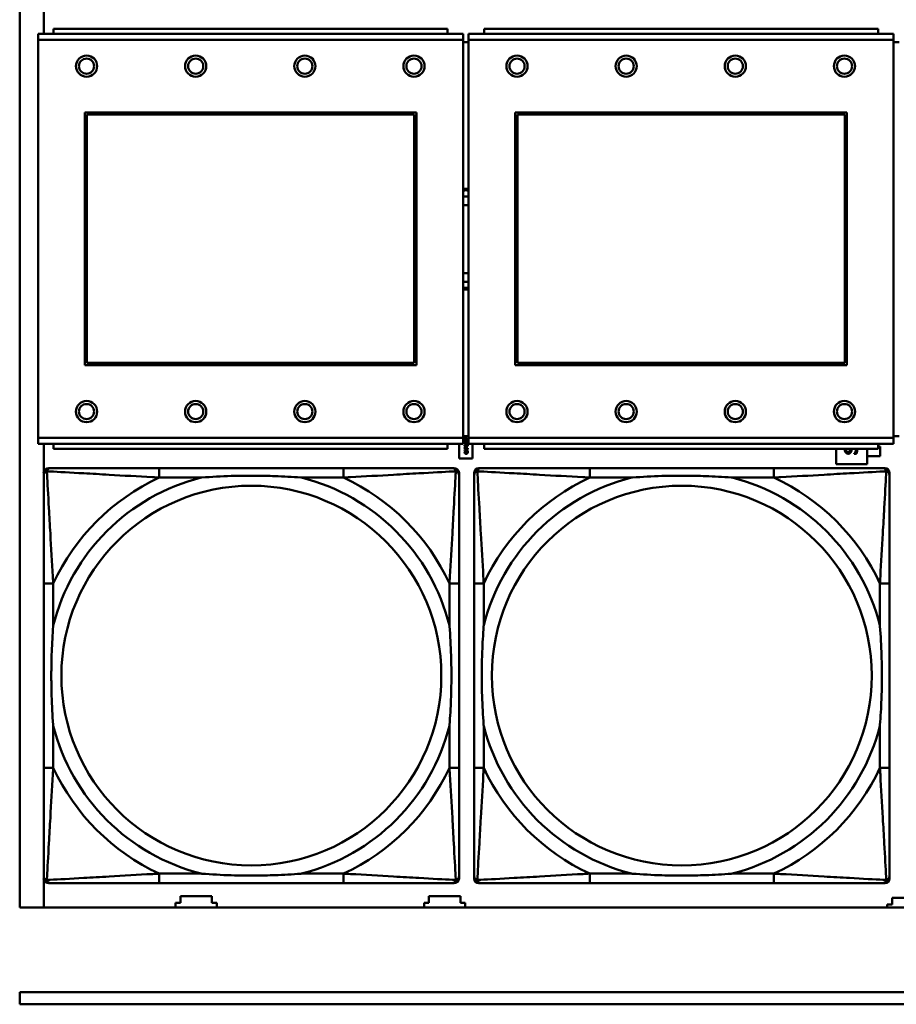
# Model space of a CAD drawing. Header units: inches. Extents: x 7.4 to 53, y 27.5 to 52.4.
# Tile 9 of 128: x 25.1 to 26.5, y 31.5 to 33.1. Entities that reach past the tile are written whole.
import ezdxf

# ---------------------------------------------------------------- set-up
doc = ezdxf.new("R2010")
doc.units = ezdxf.units.IN
doc.header["$MEASUREMENT"] = 0
doc.layers.add('Visible Edges(ANSI)', color=7, linetype='Continuous', lineweight=50)
doc.layers.add('Visible Tangent Edges(ANSI)', color=7, linetype='Continuous', lineweight=50)

msp = doc.modelspace()

# ---------------------------------------------------------------- linework, layer by layer
at = {"layer": 'Visible Edges(ANSI)'}
for p, q in [((25.0548, 31.6116), (25.0548, 33.8162)), ((25.0948, 33.0533), (25.0948, 33.0967)), ((25.7861, 33.0533), (25.0851, 33.0533)), ((25.0851, 33.0433), (25.0851, 33.0533)), ((25.7606, 33.0613), (25.1106, 33.0613)), ((25.1106, 33.0533), (25.1106, 33.0613)), ((25.7606, 33.0613), (25.7606, 33.0533)), ((25.7861, 33.0533), (25.7861, 33.0433)), ((26.4961, 33.0533), (25.7951, 33.0533)), ((25.7951, 33.0433), (25.7951, 33.0533)), ((26.4706, 33.0613), (25.8206, 33.0613)), ((25.8206, 33.0533), (25.8206, 33.0613)), ((26.4706, 33.0613), (26.4706, 33.0533)), ((26.4961, 33.0533), (26.4961, 33.0433)), ((25.0851, 33.0433), (25.0851, 32.3863)), ((25.7861, 32.3863), (25.7861, 33.0433)), ((25.7951, 33.0393), (25.7861, 33.0393)), ((25.7951, 33.0433), (25.7951, 32.3863)), ((26.4961, 32.3863), (26.4961, 33.0433)), ((26.5051, 33.0393), (26.4961, 33.0393)), ((25.1621, 32.5063), (25.1621, 32.9233)), ((25.1621, 32.9233), (25.7091, 32.9233)), ((25.1657, 32.9197), (25.7055, 32.9197)), ((25.1657, 32.5099), (25.1657, 32.9197)), ((25.7055, 32.9197), (25.7055, 32.5099)), ((25.7091, 32.9233), (25.7091, 32.5063)), ((25.8721, 32.5063), (25.8721, 32.9233)), ((25.8721, 32.9233), (26.4191, 32.9233)), ((25.8757, 32.9197), (26.4155, 32.9197)), ((25.8757, 32.5099), (25.8757, 32.9197)), ((26.4155, 32.9197), (26.4155, 32.5099)), ((26.4191, 32.9233), (26.4191, 32.5063)), ((25.7091, 32.5063), (25.1621, 32.5063)), ((25.7055, 32.5099), (25.1657, 32.5099)), ((26.4191, 32.5063), (25.8721, 32.5063)), ((26.4155, 32.5099), (25.8757, 32.5099)), ((25.0851, 32.3763), (25.0851, 32.3863)), ((25.7861, 32.3893), (25.7951, 32.3893)), ((25.7861, 32.3863), (25.7861, 32.3763)), ((25.7897, 32.3837), (25.7889, 32.3837)), ((25.7897, 32.3837), (25.7897, 32.3837)), ((25.7937, 32.3836), (25.793, 32.3836)), ((25.7932, 32.3866), (25.7937, 32.3866)), ((25.7932, 32.3842), (25.7932, 32.3866)), ((25.7937, 32.3866), (25.7937, 32.3836)), ((25.7951, 32.3763), (25.7951, 32.3863)), ((26.4961, 32.3893), (26.5051, 32.3893)), ((26.4961, 32.3863), (26.4961, 32.3763)), ((25.0851, 32.3763), (25.7861, 32.3763)), ((25.0948, 32.3312), (25.0948, 32.3763)), ((25.1106, 32.3763), (25.1106, 32.3683)), ((25.7606, 32.3683), (25.1106, 32.3683)), ((25.7606, 32.3683), (25.7606, 32.3763)), ((25.7798, 32.3521), (25.7798, 32.3763)), ((25.7887, 32.3787), (25.7915, 32.3787)), ((25.7887, 32.3781), (25.7887, 32.3787)), ((25.7913, 32.3758), (25.7887, 32.3781)), ((25.7887, 32.3686), (25.7887, 32.3699)), ((25.7937, 32.3686), (25.7887, 32.3686)), ((25.7887, 32.3665), (25.7937, 32.3682)), ((25.7887, 32.3657), (25.7887, 32.3665)), ((25.7893, 32.3699), (25.7893, 32.3693)), ((25.7893, 32.3693), (25.7913, 32.3693)), ((25.7918, 32.3668), (25.7894, 32.3661)), ((25.7894, 32.3661), (25.7918, 32.3653)), ((25.7915, 32.378), (25.7895, 32.378)), ((25.7895, 32.378), (25.7915, 32.3763)), ((25.792, 32.3758), (25.7913, 32.3758)), ((25.7913, 32.3693), (25.7913, 32.3698)), ((25.7915, 32.3793), (25.792, 32.3793)), ((25.7915, 32.3787), (25.7915, 32.3793)), ((25.7915, 32.3763), (25.7915, 32.378)), ((25.7918, 32.3653), (25.7918, 32.3668)), ((25.7919, 32.3699), (25.7919, 32.3693)), ((25.7919, 32.3693), (25.7937, 32.3693)), ((25.792, 32.3793), (25.792, 32.3787)), ((25.792, 32.3787), (25.7937, 32.3787)), ((25.792, 32.378), (25.792, 32.3758)), ((25.7937, 32.378), (25.792, 32.378)), ((25.7937, 32.3675), (25.7923, 32.367)), ((25.7923, 32.367), (25.7923, 32.3651)), ((25.7937, 32.3787), (25.7937, 32.378)), ((25.7937, 32.3693), (25.7937, 32.3686)), ((25.7937, 32.3682), (25.7937, 32.3675)), ((25.7951, 32.3763), (26.4961, 32.3763)), ((25.8018, 32.3763), (25.8018, 32.3521)), ((25.8206, 32.3763), (25.8206, 32.3683)), ((26.4706, 32.3683), (25.8206, 32.3683)), ((26.4012, 32.343), (26.4012, 32.3683)), ((26.4524, 32.3683), (26.4524, 32.343)), ((26.4706, 32.3683), (26.4706, 32.3763)), ((26.4706, 32.3719), (26.474, 32.3719)), ((26.474, 32.3719), (26.474, 32.3562)), ((25.8018, 32.3521), (25.7798, 32.3521)), ((25.7937, 32.364), (25.7887, 32.3657)), ((25.7891, 32.3639), (25.7899, 32.3639)), ((25.7899, 32.3639), (25.7899, 32.3639)), ((25.7923, 32.3651), (25.7937, 32.3647)), ((25.7926, 32.3639), (25.7926, 32.3639)), ((25.7926, 32.3639), (25.7934, 32.3639)), ((25.7937, 32.3647), (25.7937, 32.364)), ((26.4313, 32.36), (26.4313, 32.3602)), ((26.4347, 32.36), (26.4313, 32.36)), ((26.474, 32.3562), (26.4524, 32.3562)), ((25.1022, 32.3365), (25.1062, 32.3365)), ((25.5888, 32.3365), (25.2849, 32.3365)), ((25.7676, 32.3365), (25.7715, 32.3365)), ((25.8122, 32.3365), (25.8162, 32.3365)), ((26.2988, 32.3365), (25.9949, 32.3365)), ((26.4524, 32.343), (26.4012, 32.343)), ((26.4776, 32.3365), (26.4815, 32.3365)), ((25.0944, 31.6593), (25.0944, 32.3286)), ((25.7794, 32.3286), (25.7794, 32.3247)), ((25.8044, 31.6593), (25.8044, 32.3286)), ((26.4894, 32.3286), (26.4894, 32.3247)), ((25.0944, 32.1459), (25.0944, 31.842)), ((25.7794, 31.842), (25.7794, 32.1459)), ((25.8044, 32.1459), (25.8044, 31.842)), ((26.4894, 31.842), (26.4894, 32.1459)), ((25.0948, 31.6116), (25.0948, 31.6567)), ((25.7715, 31.6515), (25.1022, 31.6515)), ((25.2849, 31.6515), (25.5888, 31.6515)), ((25.7794, 31.6633), (25.7794, 31.6593)), ((26.4815, 31.6515), (25.8122, 31.6515)), ((25.9949, 31.6515), (26.2988, 31.6515)), ((26.4894, 31.6633), (26.4894, 31.6593)), ((25.3118, 31.6116), (25.3118, 31.6191)), ((25.3118, 31.6191), (25.3198, 31.6191)), ((25.3198, 31.6191), (25.3198, 31.6301)), ((25.3198, 31.6301), (25.3718, 31.6301)), ((25.3718, 31.6301), (25.3718, 31.6191)), ((25.3718, 31.6191), (25.3798, 31.6191)), ((25.3798, 31.6191), (25.3798, 31.6116)), ((25.7218, 31.6116), (25.7218, 31.6191)), ((25.7218, 31.6191), (25.7298, 31.6191)), ((25.7298, 31.6191), (25.7298, 31.6301)), ((25.7298, 31.6301), (25.7818, 31.6301)), ((25.7818, 31.6301), (25.7818, 31.6191)), ((25.7818, 31.6191), (25.7898, 31.6191)), ((25.7898, 31.6191), (25.7898, 31.6116)), ((26.4938, 31.6161), (26.4938, 31.6271)), ((26.4938, 31.6271), (26.5458, 31.6271)), ((42.1488, 31.6116), (25.0548, 31.6116)), ((26.4858, 31.6116), (26.4858, 31.6161)), ((26.4858, 31.6161), (26.4938, 31.6161)), ((25.0548, 31.4716), (33.2018, 31.4716)), ((25.0548, 31.4516), (25.0548, 31.4716)), ((33.2018, 31.4516), (25.0548, 31.4516))]:
    msp.add_line(p, q, dxfattribs=at)
for centre, radius in [((25.1651, 32.9997), 0.0175), ((25.3451, 32.9997), 0.0175), ((25.5251, 32.9997), 0.0175), ((25.7051, 32.9997), 0.0175), ((25.8751, 32.9997), 0.0175), ((26.0551, 32.9997), 0.0175), ((26.2351, 32.9997), 0.0175), ((26.4151, 32.9997), 0.0175), ((25.1651, 32.9997), 0.0125), ((25.3451, 32.9997), 0.0125), ((25.5251, 32.9997), 0.0125), ((25.7051, 32.9997), 0.0125), ((25.8751, 32.9997), 0.0125), ((26.0551, 32.9997), 0.0125), ((26.2351, 32.9997), 0.0125), ((26.4151, 32.9997), 0.0125), ((25.1651, 32.4297), 0.0175), ((25.1651, 32.4297), 0.0125), ((25.3451, 32.4297), 0.0175), ((25.3451, 32.4297), 0.0125), ((25.5251, 32.4297), 0.0175), ((25.5251, 32.4297), 0.0125), ((25.7051, 32.4297), 0.0175), ((25.7051, 32.4297), 0.0125), ((25.8751, 32.4297), 0.0175), ((25.8751, 32.4297), 0.0125), ((26.0551, 32.4297), 0.0175), ((26.0551, 32.4297), 0.0125), ((26.2351, 32.4297), 0.0175), ((26.2351, 32.4297), 0.0125), ((26.4151, 32.4297), 0.0175), ((26.4151, 32.4297), 0.0125)]:
    msp.add_circle(centre, radius, dxfattribs=at)
for centre, radius, start, end in [((25.7909, 32.7143), 0.083, 87.058, 93.2739), ((25.7909, 32.7143), 0.0805, 86.9665, 93.3756), ((25.7909, 32.7143), 0.0705, 86.5358, 93.8551), ((25.7909, 32.7143), 0.056, 85.6372, 94.8555), ((25.7909, 32.7143), 0.056, 265.1445, 274.3628), ((25.7909, 32.7143), 0.0705, 266.1449, 273.4642), ((25.7909, 32.7143), 0.0805, 266.6244, 273.0335), ((25.7909, 32.7143), 0.083, 266.7261, 272.942), ((25.1022, 32.3286), 0.00787, 90, 180), ((25.1062, 32.3247), 0.0118, 90, 180), ((25.7676, 32.3247), 0.0118, 0, 90), ((25.7715, 32.3286), 0.00787, 0, 90), ((25.8122, 32.3286), 0.00787, 90, 180), ((25.8162, 32.3247), 0.0118, 90, 180), ((26.4776, 32.3247), 0.0118, 0, 90), ((26.4815, 32.3286), 0.00787, 0, 90), ((25.1062, 31.6633), 0.0118, 180, 270), ((25.1022, 31.6593), 0.00787, 180, 270), ((25.7676, 31.6633), 0.0118, 270, 360), ((25.7715, 31.6593), 0.00787, 270, 0), ((25.8162, 31.6633), 0.0118, 180, 270), ((25.8122, 31.6593), 0.00787, 180, 270), ((26.4776, 31.6633), 0.0118, 270, 360), ((26.4815, 31.6593), 0.00787, 270, 0)]:
    msp.add_arc(centre, radius, start, end, dxfattribs=at)
for points in [[(25.7886, 32.3849), (25.7886, 32.3856), (25.7894, 32.3864), (25.79, 32.3864)], [(25.7889, 32.3837), (25.7888, 32.3839), (25.7886, 32.3846), (25.7886, 32.3849)], [(25.7886, 32.3813), (25.7886, 32.3821), (25.7899, 32.3829), (25.7912, 32.3829)], [(25.7894, 32.3855), (25.7893, 32.3854), (25.7892, 32.3851), (25.7892, 32.3849)], [(25.7892, 32.3849), (25.7892, 32.3847), (25.7893, 32.3843), (25.7894, 32.3842)], [(25.7901, 32.3858), (25.7898, 32.3858), (25.7895, 32.3856), (25.7894, 32.3855)], [(25.7894, 32.3842), (25.7894, 32.384), (25.7896, 32.3838), (25.7897, 32.3837)], [(25.79, 32.3864), (25.7903, 32.3864), (25.7908, 32.3863), (25.791, 32.3862)], [(25.7918, 32.3848), (25.7912, 32.3853), (25.7905, 32.3858), (25.7901, 32.3858)], [(25.791, 32.3862), (25.7912, 32.3861), (25.7917, 32.3857), (25.7919, 32.3855)], [(25.7912, 32.3829), (25.7926, 32.3829), (25.7939, 32.3821), (25.7939, 32.3813)], [(25.793, 32.3836), (25.7927, 32.3839), (25.7921, 32.3845), (25.7918, 32.3848)], [(25.7919, 32.3855), (25.7922, 32.3852), (25.793, 32.3844), (25.7932, 32.3842)], [(25.7912, 32.3797), (25.7899, 32.3797), (25.7886, 32.3805), (25.7886, 32.3813)], [(25.7886, 32.3738), (25.7886, 32.3746), (25.7899, 32.3754), (25.7912, 32.3754)], [(25.7912, 32.3722), (25.7899, 32.3722), (25.7886, 32.373), (25.7886, 32.3738)], [(25.7887, 32.3699), (25.7887, 32.3703), (25.7889, 32.371), (25.7891, 32.3712)], [(25.7891, 32.3712), (25.7892, 32.3715), (25.7898, 32.3718), (25.7903, 32.3718)], [(25.7897, 32.3821), (25.7895, 32.3819), (25.7892, 32.3816), (25.7892, 32.3813)], [(25.7892, 32.3813), (25.7892, 32.381), (25.7895, 32.3807), (25.7897, 32.3806)], [(25.7897, 32.3745), (25.7895, 32.3744), (25.7892, 32.3741), (25.7892, 32.3738)], [(25.7892, 32.3738), (25.7892, 32.3735), (25.7895, 32.3732), (25.7897, 32.3731)], [(25.7895, 32.3708), (25.7894, 32.3706), (25.7893, 32.3702), (25.7893, 32.3699)], [(25.7903, 32.3711), (25.79, 32.3711), (25.7896, 32.3709), (25.7895, 32.3708)], [(25.7912, 32.3822), (25.7907, 32.3822), (25.79, 32.3822), (25.7897, 32.3821)], [(25.7897, 32.3806), (25.79, 32.3805), (25.7908, 32.3804), (25.7912, 32.3804)], [(25.7912, 32.3747), (25.7907, 32.3747), (25.79, 32.3746), (25.7897, 32.3745)], [(25.7897, 32.3731), (25.79, 32.373), (25.7908, 32.3729), (25.7912, 32.3729)], [(25.7903, 32.3718), (25.7906, 32.3718), (25.7912, 32.3716), (25.7914, 32.3714)], [(25.791, 32.3708), (25.7909, 32.371), (25.7905, 32.3711), (25.7903, 32.3711)], [(25.7913, 32.3698), (25.7913, 32.3702), (25.7912, 32.3707), (25.791, 32.3708)], [(25.7928, 32.3821), (25.7925, 32.3822), (25.7918, 32.3822), (25.7912, 32.3822)], [(25.7939, 32.3813), (25.7939, 32.3805), (25.7926, 32.3797), (25.7912, 32.3797)], [(25.7912, 32.3804), (25.7918, 32.3804), (25.7925, 32.3805), (25.7928, 32.3806)], [(25.7912, 32.3754), (25.7926, 32.3754), (25.7939, 32.3746), (25.7939, 32.3738)], [(25.7928, 32.3746), (25.7925, 32.3746), (25.7918, 32.3747), (25.7912, 32.3747)], [(25.7939, 32.3738), (25.7939, 32.373), (25.7926, 32.3722), (25.7912, 32.3722)], [(25.7912, 32.3729), (25.7918, 32.3729), (25.7925, 32.373), (25.7928, 32.3731)], [(25.7914, 32.3714), (25.7916, 32.3711), (25.7919, 32.3704), (25.7919, 32.3699)], [(25.7933, 32.3813), (25.7933, 32.3816), (25.793, 32.382), (25.7928, 32.3821)], [(25.7928, 32.3806), (25.793, 32.3807), (25.7933, 32.381), (25.7933, 32.3813)], [(25.7933, 32.3738), (25.7933, 32.3741), (25.793, 32.3744), (25.7928, 32.3746)], [(25.7928, 32.3731), (25.793, 32.3732), (25.7933, 32.3735), (25.7933, 32.3738)], [(26.4155, 32.3669), (26.4155, 32.3676), (26.4156, 32.3683)], [(26.4212, 32.3602), (26.4188, 32.3602), (26.4155, 32.364), (26.4155, 32.3669)], [(26.4179, 32.3683), (26.4178, 32.3677), (26.4178, 32.3671)], [(26.4178, 32.3671), (26.4178, 32.3652), (26.4195, 32.3629), (26.4209, 32.3629)], [(26.4313, 32.3602), (26.4326, 32.3615), (26.4339, 32.3649), (26.4339, 32.3664)], [(26.4339, 32.3664), (26.4339, 32.3675), (26.4337, 32.3683)], [(26.4362, 32.3666), (26.4362, 32.3644), (26.4353, 32.3614), (26.4347, 32.36)], [(26.4361, 32.3683), (26.4362, 32.3675), (26.4362, 32.3666)], [(25.7887, 32.3624), (25.7887, 32.3626), (25.7887, 32.3631), (25.7888, 32.3632)], [(25.7893, 32.3607), (25.789, 32.361), (25.7887, 32.3619), (25.7887, 32.3624)], [(25.7888, 32.3632), (25.7888, 32.3634), (25.789, 32.3637), (25.7891, 32.3639)], [(25.7895, 32.3633), (25.7894, 32.3631), (25.7892, 32.3626), (25.7892, 32.3624)], [(25.7892, 32.3624), (25.7892, 32.362), (25.7895, 32.3615), (25.7897, 32.3612)], [(25.7912, 32.3601), (25.7906, 32.3601), (25.7897, 32.3604), (25.7893, 32.3607)], [(25.7899, 32.3639), (25.7898, 32.3638), (25.7896, 32.3635), (25.7895, 32.3633)], [(25.7897, 32.3612), (25.79, 32.361), (25.7908, 32.3608), (25.7912, 32.3608)], [(25.7912, 32.3608), (25.7918, 32.3608), (25.7925, 32.3611), (25.7928, 32.3613)], [(25.7932, 32.3607), (25.7929, 32.3604), (25.7919, 32.3601), (25.7912, 32.3601)], [(25.793, 32.3633), (25.7929, 32.3635), (25.7927, 32.3638), (25.7926, 32.3639)], [(25.7928, 32.3613), (25.793, 32.3615), (25.7933, 32.362), (25.7933, 32.3624)], [(25.7933, 32.3624), (25.7933, 32.3626), (25.7931, 32.3631), (25.793, 32.3633)], [(25.7938, 32.3623), (25.7938, 32.3619), (25.7935, 32.361), (25.7932, 32.3607)], [(25.7934, 32.3639), (25.7935, 32.3637), (25.7936, 32.3634), (25.7937, 32.3632)], [(25.7937, 32.3632), (25.7938, 32.363), (25.7938, 32.3626), (25.7938, 32.3623)], [(26.4209, 32.3629), (26.4222, 32.3629), (26.4237, 32.3643), (26.4241, 32.3655)], [(26.4248, 32.3615), (26.4242, 32.3608), (26.4224, 32.3602), (26.4212, 32.3602)], [(26.4266, 32.3648), (26.4263, 32.3637), (26.4255, 32.3621), (26.4248, 32.3615)]]:
    msp.add_open_spline(points, degree=2, dxfattribs=at)
for points, degree, knots in [([(26.4241, 32.3655), (26.4243, 32.3664), (26.4247, 32.368), (26.4247, 32.3683)], 2, [0, 0, 0, 1, 1.295814, 1.295814, 1.295814]), ([(26.4275, 32.3683), (26.4272, 32.3674), (26.4269, 32.3659), (26.4266, 32.3648)], 2, [0.044582, 0.044582, 0.044582, 1, 2, 2, 2]), ([(25.2849, 32.3365), (25.2813, 32.3365), (25.2778, 32.3365), (25.2742, 32.3365), (25.241, 32.3365), (25.2072, 32.3365), (25.1764, 32.3365), (25.1494, 32.3365), (25.1239, 32.3365), (25.1105, 32.3365), (25.1088, 32.3365), (25.1074, 32.3365), (25.1062, 32.3365)], 3, [0, 0, 0, 0, 0.0272471, 0.0272471, 0.0272471, 0.2790553, 0.2790553, 0.2790553, 0.4988354, 0.4988354, 0.4988354, 0.5252205, 0.5252205, 0.5252205, 0.5252205]), ([(25.7676, 32.3365), (25.7527, 32.3365), (25.7111, 32.3365), (25.6704, 32.3365), (25.6439, 32.3365), (25.6161, 32.3365), (25.5888, 32.3365)], 3, [-0.5252205, -0.5252205, -0.5252205, -0.5252205, -0.20743, -0.20743, -0.20743, 0, 0, 0, 0]), ([(25.9949, 32.3365), (25.9913, 32.3365), (25.9878, 32.3365), (25.9842, 32.3365), (25.951, 32.3365), (25.9172, 32.3365), (25.8864, 32.3365), (25.8594, 32.3365), (25.8339, 32.3365), (25.8205, 32.3365), (25.8188, 32.3365), (25.8174, 32.3365), (25.8162, 32.3365)], 3, [0, 0, 0, 0, 0.0272471, 0.0272471, 0.0272471, 0.2790553, 0.2790553, 0.2790553, 0.4988354, 0.4988354, 0.4988354, 0.5252205, 0.5252205, 0.5252205, 0.5252205]), ([(26.4776, 32.3365), (26.4627, 32.3365), (26.4211, 32.3365), (26.3804, 32.3365), (26.3539, 32.3365), (26.3261, 32.3365), (26.2988, 32.3365)], 3, [-0.5252205, -0.5252205, -0.5252205, -0.5252205, -0.20743, -0.20743, -0.20743, 0, 0, 0, 0]), ([(25.0944, 32.3247), (25.0944, 32.3098), (25.0944, 32.2682), (25.0944, 32.2276), (25.0944, 32.201), (25.0944, 32.1732), (25.0944, 32.1459)], 3, [-0.5252205, -0.5252205, -0.5252205, -0.5252205, -0.20743, -0.20743, -0.20743, 0, 0, 0, 0]), ([(25.3541, 32.3207), (25.3546, 32.3208), (25.355, 32.3208), (25.3715, 32.3221), (25.3876, 32.3229), (25.4105, 32.3236), (25.4172, 32.3238), (25.4264, 32.3239), (25.4289, 32.3239), (25.4329, 32.3239), (25.4346, 32.3239), (25.4377, 32.3239), (25.4392, 32.3239), (25.4428, 32.3239), (25.4448, 32.3239), (25.451, 32.3238), (25.4551, 32.3238), (25.4649, 32.3236), (25.4705, 32.3234), (25.4902, 32.3227), (25.5043, 32.3219), (25.5188, 32.3208), (25.5192, 32.3208), (25.5196, 32.3207)], 3, [-0.416114, -0.416114, -0.416114, -0.416114, -0.4127691, -0.4127691, -0.2896446, -0.2896446, -0.2388934, -0.2388934, -0.2201881, -0.2201881, -0.2080204, -0.2080204, -0.196499, -0.196499, -0.1809939, -0.1809939, -0.149741, -0.149741, -0.1073162, -0.1073162, 0, 0, 0.0033356, 0.0033356, 0.0033356, 0.0033356]), ([(25.7794, 32.1459), (25.7794, 32.1495), (25.7794, 32.1531), (25.7794, 32.1567), (25.7794, 32.1899), (25.7794, 32.2236), (25.7794, 32.2545), (25.7794, 32.2814), (25.7794, 32.307), (25.7794, 32.3204), (25.7794, 32.322), (25.7794, 32.3235), (25.7794, 32.3247)], 3, [0, 0, 0, 0, 0.0272471, 0.0272471, 0.0272471, 0.2790553, 0.2790553, 0.2790553, 0.4988354, 0.4988354, 0.4988354, 0.5252205, 0.5252205, 0.5252205, 0.5252205]), ([(25.8044, 32.3247), (25.8044, 32.3098), (25.8044, 32.2682), (25.8044, 32.2276), (25.8044, 32.201), (25.8044, 32.1732), (25.8044, 32.1459)], 3, [-0.5252205, -0.5252205, -0.5252205, -0.5252205, -0.20743, -0.20743, -0.20743, 0, 0, 0, 0]), ([(26.0641, 32.3207), (26.0646, 32.3208), (26.065, 32.3208), (26.0815, 32.3221), (26.0976, 32.3229), (26.1205, 32.3236), (26.1272, 32.3238), (26.1364, 32.3239), (26.1389, 32.3239), (26.1429, 32.3239), (26.1446, 32.3239), (26.1477, 32.3239), (26.1492, 32.3239), (26.1528, 32.3239), (26.1548, 32.3239), (26.161, 32.3238), (26.1651, 32.3238), (26.1749, 32.3236), (26.1805, 32.3234), (26.2002, 32.3227), (26.2143, 32.3219), (26.2288, 32.3208), (26.2292, 32.3208), (26.2296, 32.3207)], 3, [-0.416114, -0.416114, -0.416114, -0.416114, -0.4127691, -0.4127691, -0.2896446, -0.2896446, -0.2388934, -0.2388934, -0.2201881, -0.2201881, -0.2080204, -0.2080204, -0.196499, -0.196499, -0.1809939, -0.1809939, -0.149741, -0.149741, -0.1073162, -0.1073162, 0, 0, 0.0033356, 0.0033356, 0.0033356, 0.0033356]), ([(26.4894, 32.1459), (26.4894, 32.1495), (26.4894, 32.1531), (26.4894, 32.1567), (26.4894, 32.1899), (26.4894, 32.2236), (26.4894, 32.2545), (26.4894, 32.2814), (26.4894, 32.307), (26.4894, 32.3204), (26.4894, 32.322), (26.4894, 32.3235), (26.4894, 32.3247)], 3, [0, 0, 0, 0, 0.0272471, 0.0272471, 0.0272471, 0.2790553, 0.2790553, 0.2790553, 0.4988354, 0.4988354, 0.4988354, 0.5252205, 0.5252205, 0.5252205, 0.5252205]), ([(25.1101, 31.9112), (25.1101, 31.9117), (25.11, 31.9121), (25.1088, 31.9286), (25.1079, 31.9447), (25.1072, 31.9676), (25.1071, 31.9743), (25.107, 31.9835), (25.107, 31.986), (25.1069, 31.9901), (25.1069, 31.9917), (25.1069, 31.9948), (25.1069, 31.9963), (25.1069, 31.9999), (25.107, 32.0019), (25.107, 32.0081), (25.1071, 32.0122), (25.1073, 32.022), (25.1074, 32.0276), (25.1082, 32.0473), (25.109, 32.0614), (25.11, 32.0759), (25.1101, 32.0763), (25.1101, 32.0767)], 3, [-0.416114, -0.416114, -0.416114, -0.416114, -0.4127691, -0.4127691, -0.2896446, -0.2896446, -0.2388934, -0.2388934, -0.2201881, -0.2201881, -0.2080204, -0.2080204, -0.196499, -0.196499, -0.1809939, -0.1809939, -0.149741, -0.149741, -0.1073162, -0.1073162, 0, 0, 0.0033356, 0.0033356, 0.0033356, 0.0033356]), ([(25.7636, 32.0767), (25.7637, 32.0763), (25.7637, 32.0759), (25.765, 32.0594), (25.7658, 32.0433), (25.7665, 32.0203), (25.7667, 32.0136), (25.7668, 32.0045), (25.7668, 32.002), (25.7668, 31.9979), (25.7668, 31.9963), (25.7668, 31.9932), (25.7668, 31.9917), (25.7668, 31.9881), (25.7668, 31.986), (25.7667, 31.9799), (25.7667, 31.9757), (25.7665, 31.966), (25.7663, 31.9604), (25.7656, 31.9406), (25.7648, 31.9266), (25.7637, 31.9121), (25.7637, 31.9117), (25.7636, 31.9112)], 3, [-0.416114, -0.416114, -0.416114, -0.416114, -0.4127691, -0.4127691, -0.2896446, -0.2896446, -0.2388934, -0.2388934, -0.2201881, -0.2201881, -0.2080204, -0.2080204, -0.196499, -0.196499, -0.1809939, -0.1809939, -0.149741, -0.149741, -0.1073162, -0.1073162, 0, 0, 0.0033356, 0.0033356, 0.0033356, 0.0033356]), ([(25.8201, 31.9112), (25.8201, 31.9117), (25.82, 31.9121), (25.8188, 31.9286), (25.8179, 31.9447), (25.8172, 31.9676), (25.8171, 31.9743), (25.817, 31.9835), (25.817, 31.986), (25.8169, 31.9901), (25.8169, 31.9917), (25.8169, 31.9948), (25.8169, 31.9963), (25.8169, 31.9999), (25.817, 32.0019), (25.817, 32.0081), (25.8171, 32.0122), (25.8173, 32.022), (25.8174, 32.0276), (25.8182, 32.0473), (25.819, 32.0614), (25.82, 32.0759), (25.8201, 32.0763), (25.8201, 32.0767)], 3, [-0.416114, -0.416114, -0.416114, -0.416114, -0.4127691, -0.4127691, -0.2896446, -0.2896446, -0.2388934, -0.2388934, -0.2201881, -0.2201881, -0.2080204, -0.2080204, -0.196499, -0.196499, -0.1809939, -0.1809939, -0.149741, -0.149741, -0.1073162, -0.1073162, 0, 0, 0.0033356, 0.0033356, 0.0033356, 0.0033356]), ([(26.4736, 32.0767), (26.4737, 32.0763), (26.4737, 32.0759), (26.475, 32.0594), (26.4758, 32.0433), (26.4765, 32.0203), (26.4767, 32.0136), (26.4768, 32.0045), (26.4768, 32.002), (26.4768, 31.9979), (26.4768, 31.9963), (26.4768, 31.9932), (26.4768, 31.9917), (26.4768, 31.9881), (26.4768, 31.986), (26.4767, 31.9799), (26.4767, 31.9757), (26.4765, 31.966), (26.4763, 31.9604), (26.4756, 31.9406), (26.4748, 31.9266), (26.4737, 31.9121), (26.4737, 31.9117), (26.4736, 31.9112)], 3, [-0.416114, -0.416114, -0.416114, -0.416114, -0.4127691, -0.4127691, -0.2896446, -0.2896446, -0.2388934, -0.2388934, -0.2201881, -0.2201881, -0.2080204, -0.2080204, -0.196499, -0.196499, -0.1809939, -0.1809939, -0.149741, -0.149741, -0.1073162, -0.1073162, 0, 0, 0.0033356, 0.0033356, 0.0033356, 0.0033356]), ([(25.0944, 31.842), (25.0944, 31.8148), (25.0944, 31.7869), (25.0944, 31.7604), (25.0944, 31.7198), (25.0944, 31.6782), (25.0944, 31.6633)], 3, [3.9382945, 3.9382945, 3.9382945, 3.9382945, 4.1457245, 4.1457245, 4.1457245, 4.463515, 4.463515, 4.463515, 4.463515]), ([(25.7794, 31.6633), (25.7794, 31.6782), (25.7794, 31.7198), (25.7794, 31.7604), (25.7794, 31.7869), (25.7794, 31.8148), (25.7794, 31.842)], 3, [-0.5252205, -0.5252205, -0.5252205, -0.5252205, -0.20743, -0.20743, -0.20743, 0, 0, 0, 0]), ([(25.8044, 31.842), (25.8044, 31.8148), (25.8044, 31.7869), (25.8044, 31.7604), (25.8044, 31.7198), (25.8044, 31.6782), (25.8044, 31.6633)], 3, [3.9382945, 3.9382945, 3.9382945, 3.9382945, 4.1457245, 4.1457245, 4.1457245, 4.463515, 4.463515, 4.463515, 4.463515]), ([(26.4894, 31.6633), (26.4894, 31.6782), (26.4894, 31.7198), (26.4894, 31.7604), (26.4894, 31.7869), (26.4894, 31.8148), (26.4894, 31.842)], 3, [-0.5252205, -0.5252205, -0.5252205, -0.5252205, -0.20743, -0.20743, -0.20743, 0, 0, 0, 0]), ([(25.1062, 31.6515), (25.1211, 31.6515), (25.1627, 31.6515), (25.2033, 31.6515), (25.2298, 31.6515), (25.2577, 31.6515), (25.2849, 31.6515)], 3, [-0.5252205, -0.5252205, -0.5252205, -0.5252205, -0.20743, -0.20743, -0.20743, 0, 0, 0, 0]), ([(25.5196, 31.6672), (25.5192, 31.6672), (25.5188, 31.6671), (25.5043, 31.6661), (25.4902, 31.6653), (25.4705, 31.6645), (25.4649, 31.6644), (25.4551, 31.6642), (25.451, 31.6641), (25.4448, 31.6641), (25.4428, 31.6641), (25.4392, 31.664), (25.4377, 31.664), (25.4346, 31.664), (25.4329, 31.664), (25.4289, 31.6641), (25.4264, 31.6641), (25.4172, 31.6642), (25.4105, 31.6643), (25.3876, 31.665), (25.3715, 31.6659), (25.355, 31.6671), (25.3546, 31.6672), (25.3541, 31.6672)], 3, [-0.4149464, -0.4149464, -0.4149464, -0.4149464, -0.41162, -0.41162, -0.3046026, -0.3046026, -0.2622958, -0.2622958, -0.23113, -0.23113, -0.215668, -0.215668, -0.2041787, -0.2041787, -0.1920448, -0.1920448, -0.1733916, -0.1733916, -0.1227817, -0.1227817, 0, 0, 0.0033356, 0.0033356, 0.0033356, 0.0033356]), ([(25.5888, 31.6515), (25.6161, 31.6515), (25.6439, 31.6515), (25.6704, 31.6515), (25.7111, 31.6515), (25.7527, 31.6515), (25.7676, 31.6515)], 3, [3.9382945, 3.9382945, 3.9382945, 3.9382945, 4.1457245, 4.1457245, 4.1457245, 4.463515, 4.463515, 4.463515, 4.463515]), ([(25.8162, 31.6515), (25.8311, 31.6515), (25.8727, 31.6515), (25.9133, 31.6515), (25.9398, 31.6515), (25.9677, 31.6515), (25.9949, 31.6515)], 3, [-0.5252205, -0.5252205, -0.5252205, -0.5252205, -0.20743, -0.20743, -0.20743, 0, 0, 0, 0]), ([(26.2296, 31.6672), (26.2292, 31.6672), (26.2288, 31.6671), (26.2143, 31.6661), (26.2002, 31.6653), (26.1805, 31.6645), (26.1749, 31.6644), (26.1651, 31.6642), (26.161, 31.6641), (26.1548, 31.6641), (26.1528, 31.6641), (26.1492, 31.664), (26.1477, 31.664), (26.1446, 31.664), (26.1429, 31.664), (26.1389, 31.6641), (26.1364, 31.6641), (26.1272, 31.6642), (26.1205, 31.6643), (26.0976, 31.665), (26.0815, 31.6659), (26.065, 31.6671), (26.0646, 31.6672), (26.0641, 31.6672)], 3, [-0.4149464, -0.4149464, -0.4149464, -0.4149464, -0.41162, -0.41162, -0.3046026, -0.3046026, -0.2622958, -0.2622958, -0.23113, -0.23113, -0.215668, -0.215668, -0.2041787, -0.2041787, -0.1920448, -0.1920448, -0.1733916, -0.1733916, -0.1227817, -0.1227817, 0, 0, 0.0033356, 0.0033356, 0.0033356, 0.0033356]), ([(26.2988, 31.6515), (26.3261, 31.6515), (26.3539, 31.6515), (26.3804, 31.6515), (26.4211, 31.6515), (26.4627, 31.6515), (26.4776, 31.6515)], 3, [3.9382945, 3.9382945, 3.9382945, 3.9382945, 4.1457245, 4.1457245, 4.1457245, 4.463515, 4.463515, 4.463515, 4.463515])]:
    msp.add_open_spline(points, degree=degree, knots=knots, dxfattribs=at)
at = {"layer": 'Visible Tangent Edges(ANSI)'}
for p, q in [((25.0851, 33.0433), (25.7861, 33.0433)), ((25.7951, 33.0433), (26.4961, 33.0433)), ((25.7861, 32.3863), (25.0851, 32.3863)), ((26.4961, 32.3863), (25.7951, 32.3863)), ((25.2849, 32.3365), (25.2849, 32.3207)), ((25.5888, 32.3365), (25.5888, 32.3207)), ((25.9949, 32.3365), (25.9949, 32.3207)), ((26.2988, 32.3365), (26.2988, 32.3207)), ((25.2849, 32.3207), (25.3541, 32.3207)), ((25.5196, 32.3207), (25.5888, 32.3207)), ((25.9949, 32.3207), (26.0641, 32.3207)), ((26.2296, 32.3207), (26.2988, 32.3207)), ((25.1101, 32.1459), (25.0944, 32.1459)), ((25.1101, 32.0767), (25.1101, 32.1459)), ((25.7794, 32.1459), (25.7636, 32.1459)), ((25.7636, 32.1459), (25.7636, 32.0767)), ((25.8201, 32.1459), (25.8044, 32.1459)), ((25.8201, 32.0767), (25.8201, 32.1459)), ((26.4894, 32.1459), (26.4736, 32.1459)), ((26.4736, 32.1459), (26.4736, 32.0767)), ((25.1101, 31.842), (25.1101, 31.9112)), ((25.7636, 31.9112), (25.7636, 31.842)), ((25.8201, 31.842), (25.8201, 31.9112)), ((26.4736, 31.9112), (26.4736, 31.842)), ((25.1101, 31.842), (25.0944, 31.842)), ((25.7794, 31.842), (25.7636, 31.842)), ((25.8201, 31.842), (25.8044, 31.842)), ((26.4894, 31.842), (26.4736, 31.842)), ((25.2849, 31.6672), (25.2849, 31.6515)), ((25.3541, 31.6672), (25.2849, 31.6672)), ((25.5888, 31.6672), (25.5196, 31.6672)), ((25.5888, 31.6672), (25.5888, 31.6515)), ((25.9949, 31.6672), (25.9949, 31.6515)), ((26.0641, 31.6672), (25.9949, 31.6672)), ((26.2988, 31.6672), (26.2296, 31.6672)), ((26.2988, 31.6672), (26.2988, 31.6515))]:
    msp.add_line(p, q, dxfattribs=at)
for centre in [(25.4369, 31.994), (26.1469, 31.994)]:
    msp.add_circle(centre, 0.3133, dxfattribs=at)
for centre, radius, start, end in [((25.4369, 31.994), 0.3371, 104.2103, 165.7897), ((25.4369, 31.994), 0.3604, 114.9407, 155.0593), ((25.4369, 31.994), 0.3371, 14.2103, 75.7897), ((25.4369, 31.994), 0.3604, 24.9407, 65.0593), ((26.1469, 31.994), 0.3371, 104.2103, 165.7897), ((26.1469, 31.994), 0.3604, 114.9407, 155.0593), ((26.1469, 31.994), 0.3371, 14.2103, 75.7897), ((26.1469, 31.994), 0.3604, 24.9407, 65.0593), ((25.4369, 31.994), 0.3371, 194.2103, 255.7897), ((25.4369, 31.994), 0.3371, 284.2103, 345.7897), ((26.1469, 31.994), 0.3371, 194.2103, 255.7897), ((26.1469, 31.994), 0.3371, 284.2103, 345.7897), ((25.4369, 31.994), 0.3604, 204.9407, 245.0593), ((25.4369, 31.994), 0.3604, 294.9407, 335.0593), ((26.1469, 31.994), 0.3604, 204.9407, 245.0593), ((26.1469, 31.994), 0.3604, 294.9407, 335.0593)]:
    msp.add_arc(centre, radius, start, end, dxfattribs=at)
for points, knots in [([(25.0996, 32.3312), (25.0998, 32.3318), (25.1, 32.3323), (25.1006, 32.3334), (25.1009, 32.3339), (25.1015, 32.3346), (25.1018, 32.3348), (25.1022, 32.3352), (25.1023, 32.3353), (25.1027, 32.3355), (25.1029, 32.3357), (25.1036, 32.336), (25.104, 32.3362), (25.105, 32.3364), (25.1056, 32.3365), (25.1062, 32.3365)], [-0.00012419, -0.00012419, -0.00012419, -0.00012419, 0.00449537, 0.00449537, 0.00977487, 0.00977487, 0.01307456, 0.01307456, 0.0147244, 0.0147244, 0.01736415, 0.01736415, 0.02158775, 0.02158775, 0.02627331, 0.02627331, 0.02627331, 0.02627331]), ([(25.7676, 32.3365), (25.7682, 32.3365), (25.7688, 32.3364), (25.7697, 32.3362), (25.7702, 32.336), (25.7708, 32.3357), (25.7711, 32.3355), (25.7714, 32.3353), (25.7716, 32.3352), (25.772, 32.3348), (25.7722, 32.3346), (25.7729, 32.3339), (25.7732, 32.3334), (25.7737, 32.3323), (25.7739, 32.3318), (25.7741, 32.3312)], [-0.02627331, -0.02627331, -0.02627331, -0.02627331, -0.02158775, -0.02158775, -0.01736415, -0.01736415, -0.0147244, -0.0147244, -0.01307456, -0.01307456, -0.00977487, -0.00977487, -0.00449537, -0.00449537, 0.00012419, 0.00012419, 0.00012419, 0.00012419]), ([(25.8096, 32.3312), (25.8098, 32.3318), (25.81, 32.3323), (25.8106, 32.3334), (25.8109, 32.3339), (25.8115, 32.3346), (25.8118, 32.3348), (25.8122, 32.3352), (25.8123, 32.3353), (25.8127, 32.3355), (25.8129, 32.3357), (25.8136, 32.336), (25.814, 32.3362), (25.815, 32.3364), (25.8156, 32.3365), (25.8162, 32.3365)], [-0.00012419, -0.00012419, -0.00012419, -0.00012419, 0.00449537, 0.00449537, 0.00977487, 0.00977487, 0.01307456, 0.01307456, 0.0147244, 0.0147244, 0.01736415, 0.01736415, 0.02158775, 0.02158775, 0.02627331, 0.02627331, 0.02627331, 0.02627331]), ([(26.4776, 32.3365), (26.4782, 32.3365), (26.4788, 32.3364), (26.4797, 32.3362), (26.4802, 32.336), (26.4808, 32.3357), (26.4811, 32.3355), (26.4814, 32.3353), (26.4816, 32.3352), (26.482, 32.3348), (26.4822, 32.3346), (26.4829, 32.3339), (26.4832, 32.3334), (26.4837, 32.3323), (26.4839, 32.3318), (26.4841, 32.3312)], [-0.02627331, -0.02627331, -0.02627331, -0.02627331, -0.02158775, -0.02158775, -0.01736415, -0.01736415, -0.0147244, -0.0147244, -0.01307456, -0.01307456, -0.00977487, -0.00977487, -0.00449537, -0.00449537, 0.00012419, 0.00012419, 0.00012419, 0.00012419]), ([(25.0944, 32.3247), (25.0944, 32.3253), (25.0944, 32.3259), (25.0947, 32.3268), (25.0948, 32.3273), (25.0952, 32.3279), (25.0953, 32.3282), (25.0956, 32.3286), (25.0957, 32.3287), (25.096, 32.3291), (25.0963, 32.3293), (25.097, 32.33), (25.0975, 32.3303), (25.0985, 32.3308), (25.0991, 32.331), (25.0996, 32.3312)], [-0.02627331, -0.02627331, -0.02627331, -0.02627331, -0.02158775, -0.02158775, -0.01736415, -0.01736415, -0.0147244, -0.0147244, -0.01307456, -0.01307456, -0.00977487, -0.00977487, -0.00449537, -0.00449537, 0.00012419, 0.00012419, 0.00012419, 0.00012419]), ([(25.1101, 32.1459), (25.1099, 32.1497), (25.1097, 32.1535), (25.1082, 32.1808), (25.1067, 32.205), (25.1045, 32.2428), (25.1037, 32.2569), (25.1017, 32.2921), (25.1006, 32.3123), (25.0998, 32.3277), (25.0997, 32.3295), (25.0996, 32.3312)], [0, 0, 0, 0, 0.0278591, 0.0278591, 0.201273, 0.201273, 0.3066357, 0.3066357, 0.475216, 0.475216, 0.5007189, 0.5007189, 0.5007189, 0.5007189]), ([(25.0996, 32.3312), (25.1013, 32.3311), (25.1032, 32.331), (25.1186, 32.3302), (25.1387, 32.3291), (25.174, 32.3271), (25.188, 32.3263), (25.2259, 32.3241), (25.25, 32.3227), (25.2774, 32.3212), (25.2812, 32.321), (25.2849, 32.3207)], [-0.5007189, -0.5007189, -0.5007189, -0.5007189, -0.475216, -0.475216, -0.3066357, -0.3066357, -0.201273, -0.201273, -0.0278591, -0.0278591, 0, 0, 0, 0]), ([(25.5888, 32.3207), (25.5926, 32.321), (25.5964, 32.3212), (25.6237, 32.3227), (25.6479, 32.3241), (25.6857, 32.3263), (25.6998, 32.3271), (25.735, 32.3291), (25.7551, 32.3302), (25.7706, 32.331), (25.7724, 32.3311), (25.7741, 32.3312)], [0, 0, 0, 0, 0.0278591, 0.0278591, 0.201273, 0.201273, 0.3066357, 0.3066357, 0.475216, 0.475216, 0.5007189, 0.5007189, 0.5007189, 0.5007189]), ([(25.7741, 32.3312), (25.774, 32.3295), (25.7739, 32.3277), (25.7731, 32.3123), (25.772, 32.2921), (25.77, 32.2569), (25.7692, 32.2428), (25.767, 32.205), (25.7656, 32.1808), (25.7641, 32.1535), (25.7638, 32.1497), (25.7636, 32.1459)], [-0.5007189, -0.5007189, -0.5007189, -0.5007189, -0.475216, -0.475216, -0.3066357, -0.3066357, -0.201273, -0.201273, -0.0278591, -0.0278591, 0, 0, 0, 0]), ([(25.7741, 32.3312), (25.7747, 32.331), (25.7752, 32.3308), (25.7763, 32.3303), (25.7768, 32.33), (25.7775, 32.3293), (25.7777, 32.3291), (25.7781, 32.3287), (25.7782, 32.3286), (25.7784, 32.3282), (25.7786, 32.3279), (25.7789, 32.3273), (25.7791, 32.3268), (25.7793, 32.3259), (25.7794, 32.3253), (25.7794, 32.3247)], [-0.00012419, -0.00012419, -0.00012419, -0.00012419, 0.00449537, 0.00449537, 0.00977487, 0.00977487, 0.01307456, 0.01307456, 0.0147244, 0.0147244, 0.01736415, 0.01736415, 0.02158775, 0.02158775, 0.02627331, 0.02627331, 0.02627331, 0.02627331]), ([(25.8044, 32.3247), (25.8044, 32.3253), (25.8044, 32.3259), (25.8047, 32.3268), (25.8048, 32.3273), (25.8052, 32.3279), (25.8053, 32.3282), (25.8056, 32.3286), (25.8057, 32.3287), (25.806, 32.3291), (25.8063, 32.3293), (25.807, 32.33), (25.8075, 32.3303), (25.8085, 32.3308), (25.8091, 32.331), (25.8096, 32.3312)], [-0.02627331, -0.02627331, -0.02627331, -0.02627331, -0.02158775, -0.02158775, -0.01736415, -0.01736415, -0.0147244, -0.0147244, -0.01307456, -0.01307456, -0.00977487, -0.00977487, -0.00449537, -0.00449537, 0.00012419, 0.00012419, 0.00012419, 0.00012419]), ([(25.8201, 32.1459), (25.8199, 32.1497), (25.8197, 32.1535), (25.8182, 32.1808), (25.8167, 32.205), (25.8145, 32.2428), (25.8137, 32.2569), (25.8117, 32.2921), (25.8106, 32.3123), (25.8098, 32.3277), (25.8097, 32.3295), (25.8096, 32.3312)], [0, 0, 0, 0, 0.0278591, 0.0278591, 0.201273, 0.201273, 0.3066357, 0.3066357, 0.475216, 0.475216, 0.5007189, 0.5007189, 0.5007189, 0.5007189]), ([(25.8096, 32.3312), (25.8113, 32.3311), (25.8132, 32.331), (25.8286, 32.3302), (25.8487, 32.3291), (25.884, 32.3271), (25.898, 32.3263), (25.9359, 32.3241), (25.96, 32.3227), (25.9874, 32.3212), (25.9912, 32.321), (25.9949, 32.3207)], [-0.5007189, -0.5007189, -0.5007189, -0.5007189, -0.475216, -0.475216, -0.3066357, -0.3066357, -0.201273, -0.201273, -0.0278591, -0.0278591, 0, 0, 0, 0]), ([(26.2988, 32.3207), (26.3026, 32.321), (26.3064, 32.3212), (26.3337, 32.3227), (26.3579, 32.3241), (26.3957, 32.3263), (26.4098, 32.3271), (26.445, 32.3291), (26.4651, 32.3302), (26.4806, 32.331), (26.4824, 32.3311), (26.4841, 32.3312)], [0, 0, 0, 0, 0.0278591, 0.0278591, 0.201273, 0.201273, 0.3066357, 0.3066357, 0.475216, 0.475216, 0.5007189, 0.5007189, 0.5007189, 0.5007189]), ([(26.4841, 32.3312), (26.484, 32.3295), (26.4839, 32.3277), (26.4831, 32.3123), (26.482, 32.2921), (26.48, 32.2569), (26.4792, 32.2428), (26.477, 32.205), (26.4756, 32.1808), (26.4741, 32.1535), (26.4738, 32.1497), (26.4736, 32.1459)], [-0.5007189, -0.5007189, -0.5007189, -0.5007189, -0.475216, -0.475216, -0.3066357, -0.3066357, -0.201273, -0.201273, -0.0278591, -0.0278591, 0, 0, 0, 0]), ([(26.4841, 32.3312), (26.4847, 32.331), (26.4852, 32.3308), (26.4863, 32.3303), (26.4868, 32.33), (26.4875, 32.3293), (26.4877, 32.3291), (26.4881, 32.3287), (26.4882, 32.3286), (26.4884, 32.3282), (26.4886, 32.3279), (26.4889, 32.3273), (26.4891, 32.3268), (26.4893, 32.3259), (26.4894, 32.3253), (26.4894, 32.3247)], [-0.00012419, -0.00012419, -0.00012419, -0.00012419, 0.00449537, 0.00449537, 0.00977487, 0.00977487, 0.01307456, 0.01307456, 0.0147244, 0.0147244, 0.01736415, 0.01736415, 0.02158775, 0.02158775, 0.02627331, 0.02627331, 0.02627331, 0.02627331]), ([(25.0996, 31.6568), (25.0997, 31.6584), (25.0998, 31.6603), (25.1006, 31.6757), (25.1017, 31.6958), (25.1037, 31.7311), (25.1045, 31.7451), (25.1067, 31.783), (25.1082, 31.8071), (25.1097, 31.8345), (25.1099, 31.8383), (25.1101, 31.842)], [-4.4390134, -4.4390134, -4.4390134, -4.4390134, -4.4135105, -4.4135105, -4.2449302, -4.2449302, -4.1395675, -4.1395675, -3.9661536, -3.9661536, -3.9382945, -3.9382945, -3.9382945, -3.9382945]), ([(25.7636, 31.842), (25.7638, 31.8383), (25.7641, 31.8345), (25.7656, 31.8071), (25.767, 31.783), (25.7692, 31.7451), (25.77, 31.7311), (25.772, 31.6958), (25.7731, 31.6757), (25.7739, 31.6603), (25.774, 31.6584), (25.7741, 31.6568)], [0, 0, 0, 0, 0.0278591, 0.0278591, 0.201273, 0.201273, 0.3066357, 0.3066357, 0.475216, 0.475216, 0.5007189, 0.5007189, 0.5007189, 0.5007189]), ([(25.8096, 31.6568), (25.8097, 31.6584), (25.8098, 31.6603), (25.8106, 31.6757), (25.8117, 31.6958), (25.8137, 31.7311), (25.8145, 31.7451), (25.8167, 31.783), (25.8182, 31.8071), (25.8197, 31.8345), (25.8199, 31.8383), (25.8201, 31.842)], [-4.4390134, -4.4390134, -4.4390134, -4.4390134, -4.4135105, -4.4135105, -4.2449302, -4.2449302, -4.1395675, -4.1395675, -3.9661536, -3.9661536, -3.9382945, -3.9382945, -3.9382945, -3.9382945]), ([(26.4736, 31.842), (26.4738, 31.8383), (26.4741, 31.8345), (26.4756, 31.8071), (26.477, 31.783), (26.4792, 31.7451), (26.48, 31.7311), (26.482, 31.6958), (26.4831, 31.6757), (26.4839, 31.6603), (26.484, 31.6584), (26.4841, 31.6568)], [0, 0, 0, 0, 0.0278591, 0.0278591, 0.201273, 0.201273, 0.3066357, 0.3066357, 0.475216, 0.475216, 0.5007189, 0.5007189, 0.5007189, 0.5007189]), ([(25.0996, 31.6568), (25.0991, 31.6569), (25.0985, 31.6571), (25.0975, 31.6577), (25.097, 31.658), (25.0963, 31.6586), (25.096, 31.6589), (25.0957, 31.6593), (25.0956, 31.6594), (25.0953, 31.6598), (25.0952, 31.66), (25.0948, 31.6607), (25.0947, 31.6611), (25.0944, 31.6621), (25.0944, 31.6627), (25.0944, 31.6633)], [-0.00012419, -0.00012419, -0.00012419, -0.00012419, 0.00449537, 0.00449537, 0.00977487, 0.00977487, 0.01307456, 0.01307456, 0.0147244, 0.0147244, 0.01736415, 0.01736415, 0.02158775, 0.02158775, 0.02627331, 0.02627331, 0.02627331, 0.02627331]), ([(25.2849, 31.6672), (25.2812, 31.667), (25.2774, 31.6668), (25.25, 31.6653), (25.2259, 31.6638), (25.188, 31.6616), (25.174, 31.6608), (25.1387, 31.6588), (25.1186, 31.6577), (25.1032, 31.6569), (25.1013, 31.6568), (25.0996, 31.6568)], [0, 0, 0, 0, 0.0278591, 0.0278591, 0.201273, 0.201273, 0.3066357, 0.3066357, 0.475216, 0.475216, 0.5007189, 0.5007189, 0.5007189, 0.5007189]), ([(25.1062, 31.6515), (25.1056, 31.6515), (25.105, 31.6515), (25.104, 31.6518), (25.1036, 31.6519), (25.1029, 31.6523), (25.1027, 31.6524), (25.1023, 31.6527), (25.1022, 31.6528), (25.1018, 31.6531), (25.1015, 31.6534), (25.1009, 31.6541), (25.1006, 31.6546), (25.1, 31.6556), (25.0998, 31.6562), (25.0996, 31.6568)], [-0.02627331, -0.02627331, -0.02627331, -0.02627331, -0.02158775, -0.02158775, -0.01736415, -0.01736415, -0.0147244, -0.0147244, -0.01307456, -0.01307456, -0.00977487, -0.00977487, -0.00449537, -0.00449537, 0.00012419, 0.00012419, 0.00012419, 0.00012419]), ([(25.7741, 31.6568), (25.7724, 31.6568), (25.7706, 31.6569), (25.7551, 31.6577), (25.735, 31.6588), (25.6998, 31.6608), (25.6857, 31.6616), (25.6479, 31.6638), (25.6237, 31.6653), (25.5964, 31.6668), (25.5926, 31.667), (25.5888, 31.6672)], [-4.4390134, -4.4390134, -4.4390134, -4.4390134, -4.4135105, -4.4135105, -4.2449302, -4.2449302, -4.1395675, -4.1395675, -3.9661536, -3.9661536, -3.9382945, -3.9382945, -3.9382945, -3.9382945]), ([(25.7741, 31.6568), (25.7739, 31.6562), (25.7737, 31.6556), (25.7732, 31.6546), (25.7729, 31.6541), (25.7722, 31.6534), (25.772, 31.6531), (25.7716, 31.6528), (25.7714, 31.6527), (25.7711, 31.6524), (25.7708, 31.6523), (25.7702, 31.6519), (25.7697, 31.6518), (25.7688, 31.6515), (25.7682, 31.6515), (25.7676, 31.6515)], [-0.00012419, -0.00012419, -0.00012419, -0.00012419, 0.00449537, 0.00449537, 0.00977487, 0.00977487, 0.01307456, 0.01307456, 0.0147244, 0.0147244, 0.01736415, 0.01736415, 0.02158775, 0.02158775, 0.02627331, 0.02627331, 0.02627331, 0.02627331]), ([(25.7794, 31.6633), (25.7794, 31.6627), (25.7793, 31.6621), (25.7791, 31.6611), (25.7789, 31.6607), (25.7786, 31.66), (25.7784, 31.6598), (25.7782, 31.6594), (25.7781, 31.6593), (25.7777, 31.6589), (25.7775, 31.6586), (25.7768, 31.658), (25.7763, 31.6577), (25.7752, 31.6571), (25.7747, 31.6569), (25.7741, 31.6568)], [-0.02627331, -0.02627331, -0.02627331, -0.02627331, -0.02158775, -0.02158775, -0.01736415, -0.01736415, -0.0147244, -0.0147244, -0.01307456, -0.01307456, -0.00977487, -0.00977487, -0.00449537, -0.00449537, 0.00012419, 0.00012419, 0.00012419, 0.00012419]), ([(25.8096, 31.6568), (25.8091, 31.6569), (25.8085, 31.6571), (25.8075, 31.6577), (25.807, 31.658), (25.8063, 31.6586), (25.806, 31.6589), (25.8057, 31.6593), (25.8056, 31.6594), (25.8053, 31.6598), (25.8052, 31.66), (25.8048, 31.6607), (25.8047, 31.6611), (25.8044, 31.6621), (25.8044, 31.6627), (25.8044, 31.6633)], [-0.00012419, -0.00012419, -0.00012419, -0.00012419, 0.00449537, 0.00449537, 0.00977487, 0.00977487, 0.01307456, 0.01307456, 0.0147244, 0.0147244, 0.01736415, 0.01736415, 0.02158775, 0.02158775, 0.02627331, 0.02627331, 0.02627331, 0.02627331]), ([(25.9949, 31.6672), (25.9912, 31.667), (25.9874, 31.6668), (25.96, 31.6653), (25.9359, 31.6638), (25.898, 31.6616), (25.884, 31.6608), (25.8487, 31.6588), (25.8286, 31.6577), (25.8132, 31.6569), (25.8113, 31.6568), (25.8096, 31.6568)], [0, 0, 0, 0, 0.0278591, 0.0278591, 0.201273, 0.201273, 0.3066357, 0.3066357, 0.475216, 0.475216, 0.5007189, 0.5007189, 0.5007189, 0.5007189]), ([(25.8162, 31.6515), (25.8156, 31.6515), (25.815, 31.6515), (25.814, 31.6518), (25.8136, 31.6519), (25.8129, 31.6523), (25.8127, 31.6524), (25.8123, 31.6527), (25.8122, 31.6528), (25.8118, 31.6531), (25.8115, 31.6534), (25.8109, 31.6541), (25.8106, 31.6546), (25.81, 31.6556), (25.8098, 31.6562), (25.8096, 31.6568)], [-0.02627331, -0.02627331, -0.02627331, -0.02627331, -0.02158775, -0.02158775, -0.01736415, -0.01736415, -0.0147244, -0.0147244, -0.01307456, -0.01307456, -0.00977487, -0.00977487, -0.00449537, -0.00449537, 0.00012419, 0.00012419, 0.00012419, 0.00012419]), ([(26.4841, 31.6568), (26.4824, 31.6568), (26.4806, 31.6569), (26.4651, 31.6577), (26.445, 31.6588), (26.4098, 31.6608), (26.3957, 31.6616), (26.3579, 31.6638), (26.3337, 31.6653), (26.3064, 31.6668), (26.3026, 31.667), (26.2988, 31.6672)], [-4.4390134, -4.4390134, -4.4390134, -4.4390134, -4.4135105, -4.4135105, -4.2449302, -4.2449302, -4.1395675, -4.1395675, -3.9661536, -3.9661536, -3.9382945, -3.9382945, -3.9382945, -3.9382945]), ([(26.4841, 31.6568), (26.4839, 31.6562), (26.4837, 31.6556), (26.4832, 31.6546), (26.4829, 31.6541), (26.4822, 31.6534), (26.482, 31.6531), (26.4816, 31.6528), (26.4814, 31.6527), (26.4811, 31.6524), (26.4808, 31.6523), (26.4802, 31.6519), (26.4797, 31.6518), (26.4788, 31.6515), (26.4782, 31.6515), (26.4776, 31.6515)], [-0.00012419, -0.00012419, -0.00012419, -0.00012419, 0.00449537, 0.00449537, 0.00977487, 0.00977487, 0.01307456, 0.01307456, 0.0147244, 0.0147244, 0.01736415, 0.01736415, 0.02158775, 0.02158775, 0.02627331, 0.02627331, 0.02627331, 0.02627331]), ([(26.4894, 31.6633), (26.4894, 31.6627), (26.4893, 31.6621), (26.4891, 31.6611), (26.4889, 31.6607), (26.4886, 31.66), (26.4884, 31.6598), (26.4882, 31.6594), (26.4881, 31.6593), (26.4877, 31.6589), (26.4875, 31.6586), (26.4868, 31.658), (26.4863, 31.6577), (26.4852, 31.6571), (26.4847, 31.6569), (26.4841, 31.6568)], [-0.02627331, -0.02627331, -0.02627331, -0.02627331, -0.02158775, -0.02158775, -0.01736415, -0.01736415, -0.0147244, -0.0147244, -0.01307456, -0.01307456, -0.00977487, -0.00977487, -0.00449537, -0.00449537, 0.00012419, 0.00012419, 0.00012419, 0.00012419])]:
    msp.add_open_spline(points, degree=3, knots=knots, dxfattribs=at)

doc.saveas('drawing.dxf')
